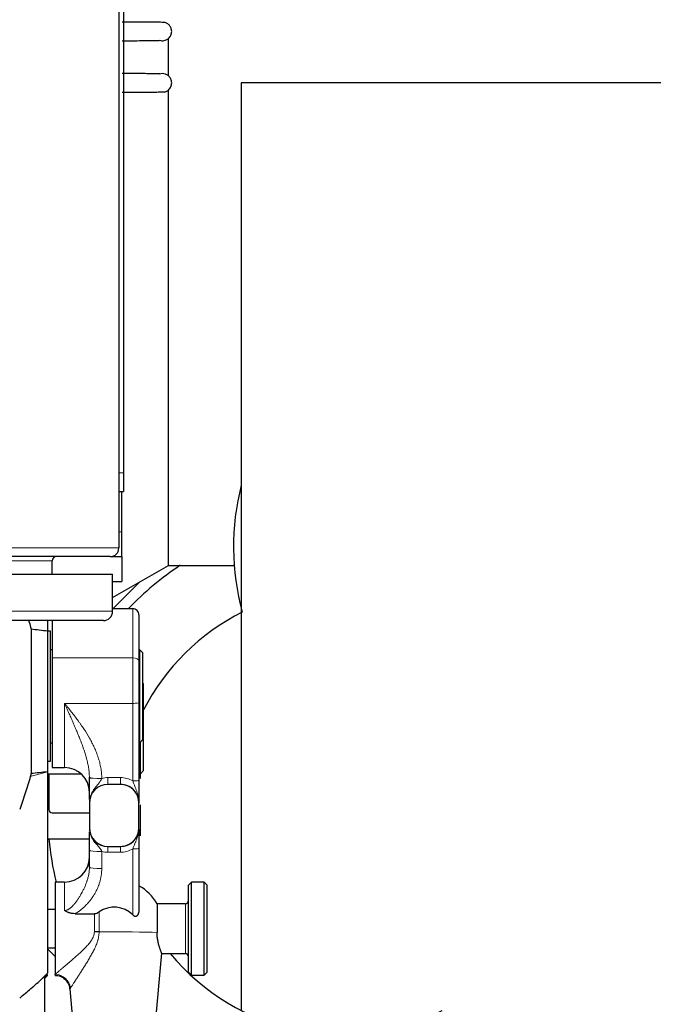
# Model space of a CAD drawing. Header units: inches. Extents: x 0 to 20790, y -12 to 14700.
# Tile 60 of 256: x 7812 to 8017, y 4548 to 4865. Entities that reach past the tile are written whole.
import ezdxf

# ---------------------------------------------------------------- set-up
doc = ezdxf.new("R2010")
doc.units = ezdxf.units.IN
doc.layers.add('1', color=7, linetype='Continuous', true_color=0xffffff)

msp = doc.modelspace()

# ---------------------------------------------------------------- linework, layer by layer
at = {"layer": '1', "color": 2, "linetype": 'Continuous', "lineweight": 25}
for p, q in [((7844.411, 5069.187), (7844.411, 4694.787)), ((7845.911, 5064.987), (7845.911, 4718.987)), ((7860.411, 4847.061), (7860.411, 4859.171)), ((7883.911, 4844.787), (7883.911, 4545.587)), ((8038.911, 4844.787), (7883.911, 4844.787)), ((7860.411, 4689.187), (7860.411, 4842.317)), ((7845.911, 4718.987), (7845.911, 4712.987)), ((7844.411, 4712.987), (7845.911, 4712.987)), ((7845.411, 4699.987), (7845.411, 4712.992)), ((7845.411, 4691.987), (7845.411, 4699.987)), ((7841.611, 4691.987), (7347.211, 4691.987)), ((7822.911, 4686.362), (7822.911, 4690.687)), ((7841.611, 4691.987), (7845.411, 4691.987)), ((7845.411, 4691.987), (7845.411, 4683.987)), ((7842.412, 4678.796), (7860.411, 4689.187)), ((7860.411, 4689.187), (7881.411, 4689.187)), ((7881.637, 4689.187), (7881.411, 4689.187)), ((7347.411, 4686.362), (7842.411, 4686.362)), ((7842.411, 4674.362), (7842.411, 4686.362)), ((7842.411, 4683.987), (7845.411, 4683.987)), ((7842.548, 4675.223), (7851.185, 4683.86)), ((7842.411, 4675.223), (7848.911, 4675.223)), ((7839.411, 4671.362), (7350.411, 4671.362)), ((7821.411, 4671.362), (7821.411, 4668.044)), ((7822.911, 4671.362), (7822.911, 4659.318)), ((7850.911, 4673.196), (7850.911, 4658.246)), ((7816.079, 4668.663), (7816.079, 4622.108)), ((7821.411, 4668.044), (7821.411, 4622.727)), ((7822.411, 4667.987), (7821.411, 4667.987)), ((7822.411, 4646.987), (7822.411, 4667.987)), ((7822.911, 4661.987), (7822.411, 4661.987)), ((7851.161, 4661.987), (7850.911, 4661.987)), ((7851.161, 4646.987), (7851.161, 4661.987)), ((7852.161, 4660.987), (7851.161, 4661.987)), ((7822.911, 4659.318), (7822.911, 4623.987)), ((7852.161, 4646.987), (7852.161, 4660.987)), ((7850.911, 4658.246), (7850.911, 4644.877)), ((7852.411, 4650.987), (7852.161, 4651.237)), ((7852.411, 4622.987), (7852.411, 4650.987)), ((7822.411, 4625.987), (7822.411, 4646.987)), ((7851.161, 4631.987), (7851.161, 4646.987)), ((7852.161, 4632.987), (7852.161, 4646.987)), ((7850.911, 4644.877), (7850.911, 4619.855)), ((7822.411, 4631.987), (7822.911, 4631.987)), ((7850.911, 4631.987), (7851.161, 4631.987)), ((7851.161, 4631.987), (7852.161, 4632.987)), ((7851.411, 4621.987), (7851.411, 4632.237)), ((7821.411, 4625.987), (7822.411, 4625.987)), ((7822.911, 4623.987), (7826.911, 4623.987)), ((7821.411, 4622.727), (7821.411, 4622.571)), ((7821.411, 4622.571), (7821.411, 4557.605)), ((7821.412, 4621.987), (7832.203, 4621.987)), ((7821.804, 4621.487), (7821.804, 4615.987)), ((7850.911, 4621.987), (7851.411, 4621.987)), ((7851.411, 4621.987), (7852.411, 4622.987)), ((7851.411, 4620.479), (7851.411, 4621.987)), ((7844.911, 4618.533), (7840.911, 4618.533)), ((7821.804, 4615.987), (7821.804, 4610.487)), ((7834.911, 4612.535), (7834.911, 4604.537)), ((7850.911, 4604.537), (7850.911, 4612.535)), ((7851.411, 4601.987), (7851.411, 4611.895)), ((7822.911, 4609.38), (7834.911, 4609.38)), ((7834.911, 4604.483), (7834.911, 4604.537)), ((7850.911, 4604.483), (7850.911, 4604.537)), ((7821.412, 4600.987), (7834.911, 4600.987)), ((7840.911, 4598.539), (7844.911, 4598.539)), ((7834.911, 4591.816), (7834.911, 4597.319)), ((7850.911, 4597.938), (7850.911, 4578.315)), ((7823.911, 4587.009), (7823.911, 4557.318)), ((7826.911, 4587.009), (7823.911, 4587.009)), ((7867.911, 4587.009), (7866.911, 4586.009)), ((7866.911, 4558.009), (7866.911, 4586.009)), ((7867.911, 4557.009), (7867.911, 4587.009)), ((7871.911, 4587.009), (7867.911, 4587.009)), ((7871.911, 4557.009), (7871.911, 4587.009)), ((7872.911, 4586.009), (7871.911, 4587.009)), ((7872.911, 4558.009), (7872.911, 4586.009)), ((7856.768, 4580.009), (7856.768, 4570.782)), ((7865.911, 4580.009), (7856.768, 4580.009)), ((7823.911, 4578.159), (7821.411, 4578.159)), ((7830.282, 4576.842), (7836.508, 4576.842)), ((7821.411, 4565.859), (7823.911, 4565.859)), ((7823.911, 4562.987), (7821.412, 4565.486)), ((7855.574, 4533.842), (7858.271, 4564.113)), ((7858.215, 4564.009), (7865.911, 4564.009)), ((7820.411, 4555.916), (7821.411, 4556.916)), ((7821.411, 4556.916), (7821.411, 4557.243)), ((7823.911, 4557.009), (7823.911, 4557.318)), ((7866.911, 4558.009), (7867.911, 4557.009)), ((7867.911, 4557.009), (7871.911, 4557.009)), ((7871.911, 4557.009), (7872.911, 4558.009)), ((7820.411, 4556.528), (7820.411, 4491.266)), ((7828.58, 4552.573), (7830.249, 4533.842))]:
    msp.add_line(p, q, dxfattribs=at)
at = {"layer": '1', "color": 110, "linetype": 'Continuous', "lineweight": 13}
for p, q in [((7844.411, 4718.987), (7845.911, 4718.987)), ((7844.41, 4699.987), (7845.411, 4699.987)), ((7344.411, 4694.787), (7844.411, 4694.787)), ((7822.911, 4690.687), (7365.911, 4690.687)), ((7347.411, 4674.362), (7842.411, 4674.362)), ((7848.911, 4659.318), (7848.911, 4675.223)), ((7822.911, 4659.318), (7848.911, 4659.318)), ((7848.911, 4644.676), (7848.911, 4659.318)), ((7826.911, 4623.987), (7826.911, 4644.676)), ((7826.911, 4644.676), (7848.911, 4644.676)), ((7848.911, 4619.654), (7848.911, 4644.676)), ((7815.827, 4621.057), (7821.411, 4622.571)), ((7840.911, 4618.533), (7840.911, 4620.729)), ((7840.911, 4620.729), (7844.911, 4620.729)), ((7844.911, 4618.533), (7844.911, 4620.729)), ((7840.911, 4598.46), (7840.911, 4598.539)), ((7840.911, 4598.46), (7840.911, 4596.662)), ((7840.911, 4598.46), (7844.911, 4598.46)), ((7844.911, 4598.46), (7844.911, 4598.539)), ((7844.911, 4598.46), (7844.911, 4596.662)), ((7838.911, 4596.917), (7838.911, 4591.414)), ((7844.911, 4596.662), (7840.911, 4596.662)), ((7848.911, 4576.43), (7848.911, 4597.737)), ((7826.911, 4587.009), (7826.911, 4577.87)), ((7865.911, 4564.009), (7865.911, 4580.009)), ((7836.508, 4570.977), (7836.508, 4576.842)), ((7838.033, 4577.392), (7838.033, 4570.961)), ((7819.681, 4555.887), (7821.411, 4557.605)), ((7820.411, 4556.247), (7821.411, 4557.243))]:
    msp.add_line(p, q, dxfattribs=at)
at = {"layer": '1', "color": 2, "linetype": 'Continuous', "lineweight": 25}
for centre, radius, start, end in [((7961.411, 4695.187), 80, 165.63938, 195.28312), ((7841.611, 4694.787), 2.8, 270, 0), ((7824.211, 4690.687), 1.3, 90, 180), ((7916.411, 4609.787), 95, 123.3, 136.4625), ((7839.411, 4674.362), 3, 270, 0), ((7916.411, 4609.787), 71.906, 116.5725, 152.87625), ((7826.911, 4615.987), 8, 0, 90), ((7822.911, 4621.487), 1.107, 153.15188, 180), ((7822.911, 4610.487), 1.107, 180, 270), ((7916.411, 4609.787), 95, 185.31562, 193.87688), ((7826.911, 4595.009), 8, 270, 0), ((7842.911, 4572.009), 16, 30, 60), ((7865.911, 4581.009), 1, 270, 0), ((7916.411, 4609.787), 71.906, 219.54375, 296.76938), ((7865.911, 4563.009), 1, 0, 90)]:
    msp.add_arc(centre, radius, start, end, dxfattribs=at)
for centre, major_axis, ratio, start_param, end_param in [((7848.911, 4673.196), (0, -2.027), 0.986662, 1.5707963, 3.1415927), ((7840.911, 4612.535), (-6, 0), 0.9997015, 4.712389, 6.2831853), ((7840.911, 4612.505), (0, -6.023), 0.9962165, 3.1415927, 4.712389), ((7844.911, 4612.535), (-6, 0), 0.9997015, 3.1415927, 4.712389), ((7844.911, 4612.505), (0, -6.023), 0.9962165, 1.5707963, 3.1415927), ((7840.911, 4604.537), (-6, 0), 0.9997015, 0, 1.5707963), ((7844.911, 4604.537), (-6, 0), 0.9997015, 1.5707963, 3.1415927), ((7840.911, 4604.483), (0, -6.023), 0.9962165, 4.712389, 6.2831853), ((7844.911, 4604.483), (0, -6.023), 0.9962165, 0, 1.5707963), ((7842.911, 4570.638), (-8.359, 0), 0.9949383, 3.9118238, 5.3355426), ((7836.508, 4570.633), (-5, 0), 0.0688139, 4.402545, 4.7123899)]:
    msp.add_ellipse(centre, major_axis=major_axis, ratio=ratio, start_param=start_param, end_param=end_param, dxfattribs=at)
at = {"layer": '1', "color": 110, "linetype": 'Continuous', "lineweight": 13}
for centre, major_axis, ratio, start_param, end_param in [((7848.911, 4658.246), (-2, 0), 0.5361521, 3.1415927, 4.712389), ((7848.911, 4644.877), (-2, 0), 0.1004873, 1.5707963, 3.1415927), ((7838.911, 4620.876), (4, 0.035), 0.1004835, 3.1475755, 4.7115005), ((7838.911, 4620.708), (-4, 0), 0.0743811, 0, 1.5638248), ((7840.911, 4612.706), (0, -8.022), 0.9972339, 3.1415927, 3.3943694), ((7844.911, 4612.706), (0, -8.022), 0.9972339, 2.6179939, 3.1415927), ((7848.911, 4619.855), (-2, 0), 0.1004873, 1.5707963, 3.1415927), ((7838.911, 4597.319), (-4, 0), 0.1004873, 0, 1.5707963), ((7840.911, 4604.684), (0, -8.022), 0.9972339, 6.0305051, 6.2831853), ((7844.911, 4604.684), (0, -8.022), 0.9972339, 0, 0.5235988), ((7848.911, 4597.938), (2, 0), 0.1004873, 4.712389, 6.2831853), ((7838.911, 4591.816), (-4, 0), 0.1004873, 0, 1.5707963), ((7842.911, 4570.59), (15.937, 0), 0.0244322, 0.5166986, 1.8819093), ((7823.911, 4552.421), (-3.842, 3.2), 0.9658866, 3.9392193, 5.3898312)]:
    msp.add_ellipse(centre, major_axis=major_axis, ratio=ratio, start_param=start_param, end_param=end_param, dxfattribs=at)
at = {"layer": '1', "color": 2, "linetype": 'Continuous', "lineweight": 25}
for points, knots in [([(7859.345, 4864.26), (7859.244, 4864.282), (7858.498, 4864.312), (7856.302, 4864.342), (7854.106, 4864.36), (7851.423, 4864.373), (7848.467, 4864.382), (7846.445, 4864.385), (7845.458, 4864.386)], [0, 0, 0, 0, 0.292601, 0.4384204, 0.5830885, 0.7269061, 0.8698198, 1, 1, 1, 1]), ([(7857.573, 4858.528), (7857.819, 4858.45), (7858.301, 4858.361), (7859.021, 4858.409), (7859.66, 4858.606), (7860.219, 4858.92), (7860.698, 4859.342), (7861.082, 4859.865), (7861.344, 4860.456), (7861.51, 4861.25), (7861.426, 4862.191), (7860.973, 4863.142), (7860.274, 4863.854), (7859.704, 4864.143), (7859.391, 4864.246)], [0, 0, 0, 0, 0.0809368, 0.1574332, 0.2278642, 0.2936862, 0.3616919, 0.4310298, 0.5000197, 0.5670059, 0.6891956, 0.7943788, 0.8984922, 1, 1, 1, 1]), ([(7845.48, 4858.388), (7846.423, 4858.389), (7848.344, 4858.392), (7851.101, 4858.4), (7853.528, 4858.414), (7855.428, 4858.432), (7857.132, 4858.46), (7857.629, 4858.488), (7857.636, 4858.508)], [0, 0, 0, 0, 0.1368812, 0.2872582, 0.4364088, 0.5845113, 0.732029, 1, 1, 1, 1]), ([(7857.608, 4847.657), (7857.6, 4847.679), (7857.107, 4847.708), (7855.412, 4847.739), (7853.517, 4847.758), (7851.094, 4847.772), (7848.342, 4847.782), (7846.423, 4847.785), (7845.48, 4847.786)], [0, 0, 0, 0, 0.2669909, 0.4146523, 0.5629288, 0.7122875, 0.862911, 1, 1, 1, 1]), ([(7859.422, 4841.938), (7859.666, 4842.02), (7860.107, 4842.232), (7860.66, 4842.693), (7861.062, 4843.229), (7861.331, 4843.812), (7861.472, 4844.436), (7861.477, 4845.086), (7861.345, 4845.719), (7861.015, 4846.46), (7860.395, 4847.174), (7859.471, 4847.676), (7858.486, 4847.839), (7857.854, 4847.737), (7857.538, 4847.636)], [0, 0, 0, 0, 0.0804164, 0.1565158, 0.2266171, 0.2921519, 0.3599372, 0.4290823, 0.4978809, 0.5646815, 0.6866616, 0.7921663, 0.8971046, 1, 1, 1, 1]), ([(7845.457, 4841.788), (7846.446, 4841.789), (7848.47, 4841.792), (7851.429, 4841.801), (7854.117, 4841.816), (7856.318, 4841.835), (7858.52, 4841.867), (7859.271, 4841.899), (7859.375, 4841.923)], [0, 0, 0, 0, 0.1301356, 0.2729866, 0.416774, 0.5614404, 0.7072839, 1, 1, 1, 1]), ([(7815.3, 4671.368), (7815.356, 4671.214), (7815.41, 4671.06), (7815.713, 4670.168), (7815.922, 4669.421), (7816.079, 4668.663)], [0, 0, 0, 0, 0.1734256, 0.1734256, 1, 1, 1, 1]), ([(7816.079, 4668.663), (7816.968, 4668.57), (7817.857, 4668.473), (7819.635, 4668.268), (7820.523, 4668.16), (7821.411, 4668.044)], [0, 0, 0, 0, 0.5, 0.5, 1, 1, 1, 1]), ([(7815.827, 4621.057), (7815.338, 4619.254), (7814.806, 4617.467), (7813.665, 4613.923), (7813.056, 4612.166), (7812.411, 4610.422)], [0, 0, 0, 0, 0.5, 0.5, 1, 1, 1, 1]), ([(7816.079, 4622.108), (7816.061, 4622.02), (7816.042, 4621.932), (7816.002, 4621.756), (7815.982, 4621.668), (7815.919, 4621.405), (7815.874, 4621.23), (7815.827, 4621.057)], [0, 0, 0, 0, 0.25, 0.25, 0.5, 0.5, 1, 1, 1, 1]), ([(7816.079, 4622.108), (7816.968, 4622.201), (7817.857, 4622.299), (7819.635, 4622.504), (7820.523, 4622.611), (7821.411, 4622.727)], [0, 0, 0, 0, 0.5, 0.5, 1, 1, 1, 1]), ([(7834.911, 4613.697), (7834.911, 4613.755), (7834.911, 4613.814), (7834.911, 4613.941), (7834.911, 4614.01), (7834.911, 4614.36), (7834.911, 4614.651), (7834.911, 4615.265), (7834.911, 4615.587), (7834.911, 4616.1), (7834.911, 4616.276), (7834.911, 4616.503), (7834.911, 4616.549), (7834.911, 4616.641), (7834.911, 4616.779), (7834.911, 4616.92), (7834.911, 4617.203), (7834.911, 4617.395), (7834.911, 4617.786), (7834.911, 4617.985), (7834.911, 4618.289), (7834.911, 4618.392), (7834.911, 4618.547), (7834.911, 4618.599), (7834.911, 4618.703), (7834.911, 4618.755), (7834.911, 4619.016), (7834.911, 4619.225), (7834.911, 4619.646), (7834.911, 4619.857), (7834.911, 4620.281), (7834.911, 4620.494), (7834.911, 4620.708)], [0, 0, 0, 0, 0.0331999, 0.0331999, 0.0718719, 0.0718719, 0.2265599, 0.2265599, 0.3812479, 0.3812479, 0.458592, 0.458592, 0.477928, 0.477928, 0.497264, 0.535936, 0.535936, 0.61328, 0.61328, 0.690624, 0.690624, 0.729296, 0.729296, 0.748632, 0.748632, 0.767968, 0.767968, 0.845312, 0.845312, 0.922656, 0.922656, 1, 1, 1, 1]), ([(7850.911, 4619.855), (7850.911, 4619.681), (7850.911, 4619.509), (7850.911, 4619.165), (7850.911, 4618.993), (7850.911, 4618.652), (7850.911, 4618.481), (7850.911, 4618.226), (7850.911, 4618.099), (7850.911, 4617.972), (7850.911, 4617.888), (7850.911, 4617.845), (7850.911, 4617.635), (7850.911, 4617.469), (7850.911, 4617.141), (7850.911, 4616.98), (7850.911, 4616.501), (7850.911, 4616.191), (7850.911, 4615.735), (7850.911, 4615.584), (7850.911, 4615.361), (7850.911, 4615.287), (7850.911, 4615.139), (7850.911, 4615.066), (7850.911, 4614.702), (7850.911, 4614.419), (7850.911, 4613.861), (7850.911, 4613.587), (7850.911, 4613.179), (7850.911, 4613.044), (7850.911, 4612.842), (7850.911, 4612.741), (7850.911, 4612.623), (7850.911, 4612.573), (7850.911, 4612.539), (7850.911, 4612.522), (7850.911, 4612.505)], [0, 0, 0, 0, 0.0625, 0.0625, 0.125, 0.125, 0.1875, 0.1875, 0.21875, 0.234375, 0.234375, 0.25, 0.25, 0.3125, 0.3125, 0.375, 0.375, 0.5, 0.5, 0.5625, 0.5625, 0.59375, 0.59375, 0.625, 0.625, 0.75, 0.75, 0.875, 0.875, 0.9375, 0.9375, 0.96875, 0.984375, 0.9921875, 0.9921875, 1, 1, 1, 1]), ([(7834.911, 4597.319), (7834.911, 4597.536), (7834.911, 4597.75), (7834.911, 4598.172), (7834.911, 4598.38), (7834.911, 4598.791), (7834.911, 4598.993), (7834.911, 4599.293), (7834.911, 4599.392), (7834.911, 4599.54), (7834.911, 4599.589), (7834.911, 4599.686), (7834.911, 4599.927), (7834.911, 4600.159), (7834.911, 4600.52), (7834.911, 4600.695), (7834.911, 4601.035), (7834.911, 4601.199), (7834.911, 4601.439), (7834.911, 4601.517), (7834.911, 4601.671), (7834.911, 4601.746), (7834.911, 4602.112), (7834.911, 4602.381), (7834.911, 4602.866), (7834.911, 4603.085), (7834.911, 4603.291)], [0, 0, 0, 0, 0.0840036, 0.0840036, 0.1680072, 0.1680072, 0.2520108, 0.2520108, 0.2940126, 0.2940126, 0.3150135, 0.3150135, 0.3360144, 0.4200181, 0.4200181, 0.5040217, 0.5040217, 0.5880253, 0.5880253, 0.6300271, 0.6300271, 0.6720289, 0.6720289, 0.8400361, 0.8400361, 1, 1, 1, 1]), ([(7850.911, 4604.005), (7850.911, 4603.943), (7850.911, 4603.881), (7850.911, 4603.595), (7850.911, 4603.369), (7850.911, 4602.903), (7850.911, 4602.664), (7850.911, 4602.355), (7850.911, 4602.292), (7850.911, 4602.166), (7850.911, 4602.102), (7850.911, 4601.909), (7850.911, 4601.778), (7850.911, 4601.379), (7850.911, 4601.104), (7850.911, 4600.673), (7850.911, 4600.526), (7850.911, 4600.226), (7850.911, 4600.073), (7850.911, 4599.877), (7850.911, 4599.837), (7850.911, 4599.758), (7850.911, 4599.639), (7850.911, 4599.519), (7850.911, 4599.278), (7850.911, 4599.115), (7850.911, 4598.786), (7850.911, 4598.619), (7850.911, 4598.282), (7850.911, 4598.111), (7850.911, 4597.938)], [0, 0, 0, 0, 0.0382964, 0.0382964, 0.1756826, 0.1756826, 0.3130689, 0.3130689, 0.3474154, 0.3474154, 0.381762, 0.381762, 0.4504551, 0.4504551, 0.5878413, 0.5878413, 0.6565344, 0.6565344, 0.7252275, 0.7252275, 0.7424008, 0.7424008, 0.7595741, 0.7939207, 0.7939207, 0.8626138, 0.8626138, 0.9313069, 0.9313069, 1, 1, 1, 1]), ([(7830.282, 4576.842), (7829.978, 4576.842), (7829.677, 4576.86), (7829.232, 4576.917), (7829.084, 4576.941), (7828.791, 4577.001), (7828.645, 4577.037), (7828.428, 4577.1), (7828.356, 4577.122), (7828.212, 4577.17), (7828.141, 4577.196), (7827.931, 4577.277), (7827.795, 4577.337), (7827.53, 4577.469), (7827.401, 4577.541), (7827.213, 4577.658), (7827.12, 4577.718), (7827.015, 4577.793), (7826.963, 4577.831), (7826.941, 4577.848), (7826.93, 4577.856), (7826.926, 4577.859), (7826.919, 4577.864), (7826.915, 4577.867), (7826.911, 4577.87)], [0, 0, 0, 0, 0.25, 0.25, 0.375, 0.375, 0.5, 0.5, 0.5625, 0.5625, 0.625, 0.625, 0.75, 0.75, 0.875, 0.875, 0.9375, 0.96875, 0.984375, 0.9921875, 0.9921875, 0.9960938, 0.9960938, 1, 1, 1, 1]), ([(7836.508, 4576.842), (7836.647, 4576.842), (7836.784, 4576.856), (7837.051, 4576.908), (7837.182, 4576.947), (7837.343, 4577.008), (7837.375, 4577.021), (7837.439, 4577.048), (7837.533, 4577.09), (7837.625, 4577.138), (7837.805, 4577.238), (7837.921, 4577.312), (7838.033, 4577.392)], [0, 0, 0, 0, 0.25, 0.25, 0.5, 0.5, 0.5625, 0.5625, 0.625, 0.75, 0.75, 1, 1, 1, 1]), ([(7850.911, 4578.315), (7850.911, 4578.154), (7850.904, 4577.994), (7850.875, 4577.678), (7850.853, 4577.521), (7850.808, 4577.288), (7850.79, 4577.211), (7850.751, 4577.058), (7850.729, 4576.982), (7850.691, 4576.868), (7850.678, 4576.831), (7850.65, 4576.757), (7850.636, 4576.72), (7850.589, 4576.611), (7850.556, 4576.54), (7850.48, 4576.404), (7850.438, 4576.338), (7850.379, 4576.261), (7850.367, 4576.245), (7850.342, 4576.215), (7850.329, 4576.2), (7850.29, 4576.157), (7850.262, 4576.13), (7850.203, 4576.079), (7850.172, 4576.055), (7850.123, 4576.024), (7850.106, 4576.014), (7850.071, 4575.995), (7850.054, 4575.987), (7850, 4575.964), (7849.963, 4575.952), (7849.905, 4575.94), (7849.885, 4575.936), (7849.844, 4575.932), (7849.824, 4575.931), (7849.763, 4575.93), (7849.722, 4575.933), (7849.661, 4575.944), (7849.64, 4575.948), (7849.609, 4575.956), (7849.599, 4575.959), (7849.578, 4575.965), (7849.568, 4575.969), (7849.518, 4575.986), (7849.478, 4576.003), (7849.4, 4576.041), (7849.362, 4576.062), (7849.305, 4576.098), (7849.286, 4576.11), (7849.25, 4576.135), (7849.231, 4576.148), (7849.178, 4576.188), (7849.143, 4576.216), (7849.04, 4576.303), (7848.975, 4576.365), (7848.911, 4576.43)], [0, 0, 0, 0, 0.125, 0.125, 0.25, 0.25, 0.3125, 0.3125, 0.375, 0.375, 0.40625, 0.40625, 0.4375, 0.4375, 0.5, 0.5, 0.5625, 0.5625, 0.578125, 0.578125, 0.59375, 0.59375, 0.625, 0.625, 0.65625, 0.65625, 0.671875, 0.671875, 0.6875, 0.6875, 0.71875, 0.71875, 0.734375, 0.734375, 0.75, 0.75, 0.78125, 0.78125, 0.796875, 0.796875, 0.8046875, 0.8046875, 0.8125, 0.8125, 0.84375, 0.84375, 0.875, 0.875, 0.890625, 0.890625, 0.90625, 0.90625, 0.9375, 0.9375, 1, 1, 1, 1]), ([(7858.262, 4564.011), (7858.262, 4564.011), (7858.262, 4564.016), (7858.258, 4564.033), (7858.245, 4564.072), (7858.239, 4564.088), (7858.229, 4564.115), (7858.226, 4564.125), (7858.218, 4564.146), (7858.214, 4564.157), (7858.192, 4564.215), (7858.17, 4564.272), (7858.12, 4564.404), (7858.091, 4564.479), (7858.027, 4564.649), (7857.991, 4564.743), (7857.943, 4564.872), (7857.933, 4564.899), (7857.913, 4564.953), (7857.903, 4564.981), (7857.872, 4565.065), (7857.851, 4565.124), (7857.787, 4565.304), (7857.742, 4565.433), (7857.65, 4565.705), (7857.603, 4565.848), (7857.531, 4566.076), (7857.507, 4566.153), (7857.471, 4566.273), (7857.458, 4566.313), (7857.434, 4566.395), (7857.422, 4566.437), (7857.362, 4566.646), (7857.314, 4566.819), (7857.222, 4567.177), (7857.178, 4567.361), (7857.093, 4567.742), (7857.052, 4567.939), (7856.996, 4568.243), (7856.978, 4568.345), (7856.953, 4568.502), (7856.944, 4568.554), (7856.928, 4568.66), (7856.92, 4568.714), (7856.882, 4568.982), (7856.829, 4569.417), (7856.796, 4569.865), (7856.774, 4570.319), (7856.768, 4570.549), (7856.768, 4570.782)], [0, 0, 0, 0, 0.0025558, 0.0648961, 0.0648961, 0.0960662, 0.0960662, 0.1116513, 0.1116513, 0.1272364, 0.1272364, 0.1895766, 0.1895766, 0.2519169, 0.2519169, 0.3142571, 0.3142571, 0.3298422, 0.3298422, 0.3454273, 0.3454273, 0.3765974, 0.3765974, 0.4389377, 0.4389377, 0.5012779, 0.5012779, 0.532448, 0.532448, 0.5480331, 0.5480331, 0.5636182, 0.5636182, 0.6259584, 0.6259584, 0.6882987, 0.6882987, 0.750639, 0.750639, 0.7818091, 0.7818091, 0.7973942, 0.7973942, 0.8129792, 0.8129792, 0.8753195, 0.9376597, 0.9376597, 1, 1, 1, 1]), ([(7823.896, 4556.938), (7824.169, 4556.954), (7825.01, 4556.92), (7826.383, 4556.295), (7827.682, 4555.095), (7828.389, 4553.739), (7828.524, 4552.877), (7828.541, 4552.559)], [0, 0, 0, 0, 0.1149823, 0.3641021, 0.6229058, 0.8659717, 1, 1, 1, 1]), ([(7812.411, 4549.637), (7813.634, 4550.654), (7814.851, 4551.683), (7817.275, 4553.765), (7818.481, 4554.819), (7819.681, 4555.887)], [0, 0, 0, 0, 0.5, 0.5, 1, 1, 1, 1])]:
    msp.add_open_spline(points, degree=3, knots=knots, dxfattribs=at)
at = {"layer": '1', "color": 110, "linetype": 'Continuous', "lineweight": 13}
for points, knots in [([(7834.911, 4620.838), (7834.907, 4621.361), (7834.88, 4621.881), (7834.786, 4622.913), (7834.72, 4623.427), (7834.556, 4624.448), (7834.458, 4624.956), (7834.291, 4625.716), (7834.232, 4625.968), (7834.139, 4626.347), (7834.107, 4626.473), (7834.042, 4626.724), (7834.009, 4626.85), (7833.84, 4627.478), (7833.694, 4627.976), (7833.385, 4628.969), (7833.223, 4629.462), (7832.884, 4630.446), (7832.707, 4630.936), (7832.344, 4631.914), (7832.157, 4632.403), (7831.774, 4633.378), (7831.578, 4633.865), (7831.179, 4634.841), (7830.977, 4635.328), (7830.669, 4636.061), (7830.565, 4636.305), (7830.358, 4636.794), (7830.253, 4637.039), (7829.938, 4637.773), (7829.726, 4638.263), (7829.3, 4639.244), (7829.085, 4639.734), (7828.654, 4640.718), (7828.438, 4641.21), (7828.003, 4642.197), (7827.786, 4642.691), (7827.458, 4643.434), (7827.294, 4643.806), (7827.103, 4644.241), (7827.007, 4644.458), (7826.959, 4644.567), (7826.939, 4644.614), (7826.925, 4644.645), (7826.918, 4644.66), (7826.911, 4644.676)], [0, 0, 0, 0, 0.0625, 0.0625, 0.125, 0.125, 0.1875, 0.1875, 0.21875, 0.21875, 0.234375, 0.234375, 0.25, 0.25, 0.3125, 0.3125, 0.375, 0.375, 0.4375, 0.4375, 0.5, 0.5, 0.5625, 0.5625, 0.625, 0.625, 0.65625, 0.65625, 0.6875, 0.6875, 0.75, 0.75, 0.8125, 0.8125, 0.875, 0.875, 0.9375, 0.9375, 0.96875, 0.984375, 0.9921875, 0.9960937, 0.9980469, 0.9980469, 1, 1, 1, 1]), ([(7826.911, 4644.676), (7826.934, 4644.648), (7826.956, 4644.62), (7827.001, 4644.563), (7827.068, 4644.479), (7827.225, 4644.282), (7827.539, 4643.889), (7828.167, 4643.102), (7828.702, 4642.425), (7829.766, 4641.067), (7830.466, 4640.155), (7831.319, 4638.998), (7831.489, 4638.765), (7831.825, 4638.299), (7831.992, 4638.065), (7832.489, 4637.359), (7832.814, 4636.886), (7833.766, 4635.453), (7834.37, 4634.482), (7835.218, 4632.994), (7835.49, 4632.492), (7836.012, 4631.477), (7836.262, 4630.964), (7836.735, 4629.923), (7836.959, 4629.396), (7837.274, 4628.593), (7837.425, 4628.189), (7837.568, 4627.78), (7837.662, 4627.506), (7837.707, 4627.369), (7837.929, 4626.683), (7838.089, 4626.131), (7838.369, 4625.019), (7838.489, 4624.46), (7838.687, 4623.335), (7838.765, 4622.768), (7838.874, 4621.627), (7838.906, 4621.053), (7838.911, 4620.474)], [0, 0, 0, 0, 0.0039063, 0.0039063, 0.0078125, 0.015625, 0.03125, 0.0625, 0.125, 0.125, 0.25, 0.25, 0.28125, 0.28125, 0.3125, 0.3125, 0.375, 0.375, 0.5, 0.5, 0.5625, 0.5625, 0.625, 0.625, 0.6875, 0.6875, 0.71875, 0.734375, 0.734375, 0.75, 0.75, 0.8125, 0.8125, 0.875, 0.875, 0.9375, 0.9375, 1, 1, 1, 1]), ([(7838.884, 4620.411), (7838.845, 4620.324), (7838.804, 4620.238), (7838.718, 4620.069), (7838.673, 4619.986), (7838.58, 4619.822), (7838.532, 4619.741), (7838.457, 4619.621), (7838.431, 4619.582), (7838.379, 4619.503), (7838.353, 4619.464), (7838.273, 4619.348), (7838.219, 4619.272), (7838.108, 4619.122), (7838.051, 4619.048), (7837.879, 4618.828), (7837.762, 4618.684), (7837.524, 4618.398), (7837.404, 4618.256), (7837.166, 4617.97), (7837.047, 4617.826), (7836.815, 4617.535), (7836.701, 4617.388), (7836.479, 4617.088), (7836.371, 4616.935), (7836.164, 4616.623), (7836.065, 4616.464), (7835.923, 4616.22), (7835.854, 4616.096), (7835.788, 4615.971), (7835.744, 4615.886), (7835.723, 4615.844), (7835.533, 4615.461), (7835.389, 4615.112), (7835.242, 4614.661), (7835.214, 4614.57), (7835.162, 4614.387), (7835.138, 4614.295), (7835.071, 4614.018), (7835.033, 4613.831), (7834.987, 4613.549), (7834.974, 4613.455), (7834.951, 4613.266), (7834.932, 4613.076), (7834.918, 4612.839), (7834.913, 4612.672), (7834.912, 4612.601), (7834.912, 4612.553), (7834.911, 4612.529), (7834.911, 4612.505)], [0, 0, 0, 0, 0.03125, 0.03125, 0.0625, 0.0625, 0.09375, 0.09375, 0.109375, 0.109375, 0.125, 0.125, 0.15625, 0.15625, 0.1875, 0.1875, 0.25, 0.25, 0.3125, 0.3125, 0.375, 0.375, 0.4375, 0.4375, 0.5, 0.5, 0.5625, 0.5625, 0.59375, 0.609375, 0.609375, 0.625, 0.625, 0.75, 0.75, 0.78125, 0.78125, 0.8125, 0.8125, 0.875, 0.875, 0.90625, 0.90625, 0.9375, 0.96875, 0.984375, 0.9921875, 0.9921875, 1, 1, 1, 1]), ([(7848.911, 4619.654), (7848.964, 4619.504), (7849.018, 4619.355), (7849.128, 4619.058), (7849.184, 4618.911), (7849.299, 4618.616), (7849.358, 4618.47), (7849.446, 4618.25), (7849.475, 4618.177), (7849.534, 4618.031), (7849.564, 4617.959), (7849.652, 4617.741), (7849.711, 4617.596), (7849.827, 4617.306), (7849.884, 4617.161), (7849.997, 4616.871), (7850.052, 4616.726), (7850.159, 4616.435), (7850.211, 4616.289), (7850.31, 4615.995), (7850.358, 4615.848), (7850.449, 4615.552), (7850.492, 4615.403), (7850.612, 4614.956), (7850.682, 4614.656), (7850.766, 4614.201), (7850.791, 4614.049), (7850.824, 4613.819), (7850.834, 4613.743), (7850.852, 4613.589), (7850.86, 4613.512), (7850.882, 4613.28), (7850.893, 4613.125), (7850.904, 4612.893), (7850.908, 4612.777), (7850.911, 4612.641), (7850.911, 4612.583), (7850.911, 4612.544), (7850.911, 4612.525), (7850.911, 4612.505)], [0, 0, 0, 0, 0.0625, 0.0625, 0.125, 0.125, 0.1875, 0.1875, 0.21875, 0.21875, 0.25, 0.25, 0.3125, 0.3125, 0.375, 0.375, 0.4375, 0.4375, 0.5, 0.5, 0.5625, 0.5625, 0.625, 0.625, 0.75, 0.75, 0.8125, 0.8125, 0.84375, 0.84375, 0.875, 0.875, 0.9375, 0.9375, 0.96875, 0.984375, 0.9921875, 0.9921875, 1, 1, 1, 1]), ([(7834.911, 4604.483), (7834.911, 4604.46), (7834.912, 4604.437), (7834.912, 4604.391), (7834.913, 4604.321), (7834.918, 4604.159), (7834.927, 4604.02), (7834.939, 4603.882), (7834.943, 4603.835), (7834.953, 4603.743), (7834.969, 4603.606), (7834.989, 4603.469), (7835.066, 4603.018), (7835.156, 4602.665), (7835.391, 4601.977), (7835.536, 4601.641), (7835.728, 4601.274), (7835.749, 4601.233), (7835.794, 4601.153), (7835.861, 4601.032), (7835.931, 4600.914), (7836.075, 4600.681), (7836.175, 4600.529), (7836.385, 4600.232), (7836.494, 4600.087), (7836.719, 4599.804), (7836.834, 4599.665), (7837.07, 4599.391), (7837.19, 4599.256), (7837.431, 4598.989), (7837.552, 4598.856), (7837.792, 4598.588), (7837.91, 4598.453), (7838.083, 4598.245), (7838.14, 4598.175), (7838.251, 4598.033), (7838.306, 4597.96), (7838.385, 4597.849), (7838.412, 4597.811), (7838.463, 4597.736), (7838.489, 4597.697), (7838.564, 4597.581), (7838.612, 4597.503), (7838.704, 4597.342), (7838.748, 4597.259), (7838.833, 4597.091), (7838.873, 4597.005), (7838.911, 4596.917)], [0, 0, 0, 0, 0.0078125, 0.0078125, 0.015625, 0.03125, 0.0625, 0.0625, 0.078125, 0.078125, 0.09375, 0.125, 0.125, 0.25, 0.25, 0.375, 0.375, 0.390625, 0.390625, 0.40625, 0.4375, 0.4375, 0.5, 0.5, 0.5625, 0.5625, 0.625, 0.625, 0.6875, 0.6875, 0.75, 0.75, 0.8125, 0.8125, 0.84375, 0.84375, 0.875, 0.875, 0.890625, 0.890625, 0.90625, 0.90625, 0.9375, 0.9375, 0.96875, 0.96875, 1, 1, 1, 1]), ([(7850.911, 4604.483), (7850.911, 4604.465), (7850.911, 4604.447), (7850.911, 4604.411), (7850.911, 4604.356), (7850.908, 4604.229), (7850.904, 4604.121), (7850.893, 4603.904), (7850.882, 4603.759), (7850.86, 4603.542), (7850.852, 4603.47), (7850.834, 4603.326), (7850.824, 4603.255), (7850.791, 4603.04), (7850.766, 4602.898), (7850.682, 4602.473), (7850.612, 4602.193), (7850.492, 4601.775), (7850.449, 4601.637), (7850.358, 4601.361), (7850.31, 4601.223), (7850.211, 4600.949), (7850.159, 4600.812), (7850.052, 4600.54), (7849.997, 4600.404), (7849.884, 4600.132), (7849.827, 4599.996), (7849.711, 4599.723), (7849.652, 4599.587), (7849.564, 4599.38), (7849.534, 4599.311), (7849.475, 4599.173), (7849.446, 4599.103), (7849.358, 4598.894), (7849.299, 4598.753), (7849.184, 4598.468), (7849.128, 4598.325), (7849.018, 4598.034), (7848.964, 4597.887), (7848.911, 4597.737)], [0, 0, 0, 0, 0.0078125, 0.0078125, 0.015625, 0.03125, 0.0625, 0.0625, 0.125, 0.125, 0.15625, 0.15625, 0.1875, 0.1875, 0.25, 0.25, 0.375, 0.375, 0.4375, 0.4375, 0.5, 0.5, 0.5625, 0.5625, 0.625, 0.625, 0.6875, 0.6875, 0.75, 0.75, 0.78125, 0.78125, 0.8125, 0.8125, 0.875, 0.875, 0.9375, 0.9375, 1, 1, 1, 1]), ([(7826.911, 4577.87), (7827.094, 4577.87), (7827.271, 4577.894), (7827.489, 4577.949), (7827.532, 4577.961), (7827.618, 4577.988), (7827.661, 4578.002), (7827.746, 4578.034), (7827.788, 4578.051), (7827.871, 4578.086), (7827.913, 4578.105), (7828.035, 4578.164), (7828.114, 4578.206), (7828.268, 4578.296), (7828.343, 4578.344), (7828.564, 4578.492), (7828.705, 4578.599), (7828.977, 4578.826), (7829.108, 4578.945), (7829.268, 4579.099), (7829.3, 4579.131), (7829.363, 4579.193), (7829.395, 4579.225), (7829.488, 4579.321), (7829.549, 4579.385), (7829.73, 4579.58), (7829.847, 4579.712), (7830.076, 4579.981), (7830.187, 4580.117), (7830.405, 4580.392), (7830.512, 4580.531), (7830.722, 4580.812), (7830.825, 4580.954), (7831.129, 4581.382), (7831.324, 4581.673), (7831.704, 4582.261), (7831.888, 4582.56), (7832.156, 4583.013), (7832.244, 4583.165), (7832.373, 4583.394), (7832.416, 4583.471), (7832.501, 4583.625), (7832.543, 4583.702), (7832.752, 4584.089), (7832.912, 4584.402), (7833.219, 4585.033), (7833.366, 4585.351), (7833.644, 4585.996), (7833.776, 4586.322), (7833.96, 4586.817), (7834.02, 4586.983), (7834.105, 4587.233), (7834.133, 4587.317), (7834.188, 4587.485), (7834.215, 4587.57), (7834.345, 4587.992), (7834.439, 4588.331), (7834.603, 4589.015), (7834.674, 4589.359), (7834.789, 4590.052), (7834.834, 4590.401), (7834.895, 4591.104), (7834.911, 4591.458), (7834.911, 4591.816)], [0, 0, 0, 0, 0.03125, 0.03125, 0.0390625, 0.0390625, 0.046875, 0.046875, 0.0546875, 0.0546875, 0.0625, 0.0625, 0.078125, 0.078125, 0.09375, 0.09375, 0.125, 0.125, 0.15625, 0.15625, 0.1640625, 0.1640625, 0.171875, 0.171875, 0.1875, 0.1875, 0.21875, 0.21875, 0.25, 0.25, 0.28125, 0.28125, 0.3125, 0.3125, 0.375, 0.375, 0.4375, 0.4375, 0.46875, 0.46875, 0.484375, 0.484375, 0.5, 0.5, 0.5625, 0.5625, 0.625, 0.625, 0.6875, 0.6875, 0.71875, 0.71875, 0.734375, 0.734375, 0.75, 0.75, 0.8125, 0.8125, 0.875, 0.875, 0.9375, 0.9375, 1, 1, 1, 1]), ([(7838.911, 4591.414), (7838.911, 4591.042), (7838.897, 4590.673), (7838.841, 4589.941), (7838.8, 4589.577), (7838.692, 4588.855), (7838.625, 4588.496), (7838.466, 4587.783), (7838.283, 4587.076), (7838.051, 4586.377), (7837.89, 4585.944), (7837.858, 4585.857), (7837.79, 4585.684), (7837.756, 4585.598), (7837.651, 4585.341), (7837.579, 4585.17), (7837.354, 4584.664), (7837.033, 4584.001), (7836.673, 4583.361), (7836.295, 4582.731), (7836.096, 4582.421), (7835.68, 4581.813), (7835.462, 4581.514), (7835.178, 4581.147), (7835.121, 4581.074), (7835.005, 4580.929), (7834.831, 4580.713), (7834.652, 4580.501), (7834.288, 4580.083), (7834.038, 4579.813), (7833.524, 4579.287), (7833.259, 4579.033), (7832.712, 4578.54), (7832.431, 4578.302), (7831.996, 4577.959), (7831.848, 4577.847), (7831.623, 4577.684), (7831.547, 4577.63), (7831.395, 4577.523), (7831.318, 4577.471), (7831.085, 4577.316), (7830.928, 4577.216), (7830.608, 4577.023), (7830.446, 4576.93), (7830.282, 4576.842)], [0, 0, 0, 0, 0.0625, 0.0625, 0.125, 0.125, 0.1875, 0.1875, 0.25, 0.3125, 0.3125, 0.328125, 0.328125, 0.34375, 0.34375, 0.375, 0.375, 0.4375, 0.5, 0.5, 0.5625, 0.5625, 0.625, 0.625, 0.640625, 0.640625, 0.65625, 0.6875, 0.6875, 0.75, 0.75, 0.8125, 0.8125, 0.875, 0.875, 0.90625, 0.90625, 0.921875, 0.921875, 0.9375, 0.9375, 0.96875, 0.96875, 1, 1, 1, 1]), ([(7823.911, 4557.318), (7823.939, 4557.342), (7823.967, 4557.368), (7824.013, 4557.409), (7824.029, 4557.423), (7824.061, 4557.451), (7824.143, 4557.523), (7824.235, 4557.603), (7824.471, 4557.807), (7824.651, 4557.961), (7825.049, 4558.299), (7825.267, 4558.484), (7825.532, 4558.707), (7825.562, 4558.732), (7825.622, 4558.783), (7825.652, 4558.809), (7825.744, 4558.886), (7825.805, 4558.938), (7825.993, 4559.096), (7826.121, 4559.204), (7826.514, 4559.535), (7826.787, 4559.765), (7827.352, 4560.242), (7827.644, 4560.489), (7828.244, 4560.999), (7828.552, 4561.262), (7828.945, 4561.6), (7829.025, 4561.669), (7829.183, 4561.806), (7829.422, 4562.012), (7829.663, 4562.222), (7830.147, 4562.645), (7830.472, 4562.933), (7831.127, 4563.519), (7831.456, 4563.818), (7832.115, 4564.429), (7832.444, 4564.742), (7832.937, 4565.222), (7833.101, 4565.385), (7833.427, 4565.714), (7833.589, 4565.881), (7833.83, 4566.136), (7833.911, 4566.222), (7834.07, 4566.395), (7834.15, 4566.483), (7834.387, 4566.747), (7834.542, 4566.926), (7834.845, 4567.291), (7834.993, 4567.477), (7835.28, 4567.857), (7835.418, 4568.051), (7835.615, 4568.351), (7835.679, 4568.452), (7835.802, 4568.659), (7835.862, 4568.764), (7835.948, 4568.924), (7835.99, 4569.005), (7836.03, 4569.087), (7836.057, 4569.143), (7836.07, 4569.17), (7836.134, 4569.309), (7836.182, 4569.422), (7836.313, 4569.763), (7836.384, 4569.997), (7836.445, 4570.298), (7836.456, 4570.359), (7836.475, 4570.481), (7836.483, 4570.543), (7836.502, 4570.728), (7836.508, 4570.852), (7836.508, 4570.977)], [0, 0, 0, 0, 0.015625, 0.015625, 0.0234375, 0.0234375, 0.03125, 0.0625, 0.0625, 0.125, 0.125, 0.1875, 0.1875, 0.1953125, 0.1953125, 0.203125, 0.203125, 0.21875, 0.21875, 0.25, 0.25, 0.3125, 0.3125, 0.375, 0.375, 0.4375, 0.4375, 0.453125, 0.453125, 0.46875, 0.5, 0.5, 0.5625, 0.5625, 0.625, 0.625, 0.6875, 0.6875, 0.71875, 0.71875, 0.75, 0.75, 0.765625, 0.765625, 0.78125, 0.78125, 0.8125, 0.8125, 0.84375, 0.84375, 0.875, 0.875, 0.890625, 0.890625, 0.90625, 0.90625, 0.9140625, 0.9179688, 0.9179688, 0.921875, 0.921875, 0.9375, 0.9375, 0.96875, 0.96875, 0.9765625, 0.9765625, 0.984375, 0.984375, 1, 1, 1, 1]), ([(7838.033, 4570.961), (7838.035, 4570.697), (7838.024, 4570.435), (7837.979, 4569.916), (7837.945, 4569.658), (7837.856, 4569.146), (7837.801, 4568.892), (7837.722, 4568.576), (7837.705, 4568.513), (7837.671, 4568.388), (7837.619, 4568.2), (7837.563, 4568.014), (7837.444, 4567.646), (7837.359, 4567.403), (7837.178, 4566.924), (7837.082, 4566.687), (7836.882, 4566.218), (7836.778, 4565.986), (7836.563, 4565.526), (7836.452, 4565.297), (7836.282, 4564.958), (7836.225, 4564.845), (7836.109, 4564.621), (7836.051, 4564.51), (7835.876, 4564.177), (7835.757, 4563.958), (7835.398, 4563.306), (7835.155, 4562.879), (7834.664, 4562.04), (7834.416, 4561.628), (7833.921, 4560.815), (7833.674, 4560.416), (7833.181, 4559.628), (7832.936, 4559.241), (7832.632, 4558.765), (7832.572, 4558.67), (7832.481, 4558.528), (7832.451, 4558.481), (7832.391, 4558.387), (7832.241, 4558.153), (7832.093, 4557.923), (7831.742, 4557.38), (7831.514, 4557.028), (7831.072, 4556.347), (7830.858, 4556.019), (7830.55, 4555.545), (7830.449, 4555.391), (7830.301, 4555.164), (7830.253, 4555.089), (7830.157, 4554.942), (7830.109, 4554.869), (7829.876, 4554.51), (7829.703, 4554.244), (7829.466, 4553.878), (7829.391, 4553.762), (7829.25, 4553.542), (7829.183, 4553.438), (7829.059, 4553.244), (7829.002, 4553.153), (7828.936, 4553.049), (7828.923, 4553.028), (7828.898, 4552.988), (7828.886, 4552.969), (7828.85, 4552.912), (7828.828, 4552.876), (7828.807, 4552.842)], [0, 0, 0, 0, 0.03125, 0.03125, 0.0625, 0.0625, 0.09375, 0.09375, 0.1015625, 0.1015625, 0.109375, 0.125, 0.125, 0.15625, 0.15625, 0.1875, 0.1875, 0.21875, 0.21875, 0.25, 0.25, 0.265625, 0.265625, 0.28125, 0.28125, 0.3125, 0.3125, 0.375, 0.375, 0.4375, 0.4375, 0.5, 0.5, 0.5625, 0.5625, 0.578125, 0.578125, 0.5859375, 0.5859375, 0.59375, 0.625, 0.625, 0.6875, 0.6875, 0.75, 0.75, 0.78125, 0.78125, 0.796875, 0.796875, 0.8125, 0.8125, 0.875, 0.875, 0.90625, 0.90625, 0.9375, 0.9375, 0.96875, 0.96875, 0.9765625, 0.9765625, 0.984375, 0.984375, 1, 1, 1, 1]), ([(7828.807, 4552.842), (7828.771, 4552.784), (7828.708, 4552.683), (7828.64, 4552.571), (7828.599, 4552.498), (7828.59, 4552.474), (7828.589, 4552.468), (7828.589, 4552.467), (7828.589, 4552.467)], [0, 0, 0, 0, 0.2454364, 0.4908728, 0.7363093, 0.9817457, 0.9817457, 1, 1, 1, 1])]:
    msp.add_open_spline(points, degree=3, knots=knots, dxfattribs=at)
at = {"layer": '1', "color": 2, "linetype": 'Continuous', "lineweight": 25}
for points in [[(7834.911, 4620.708), (7834.911, 4620.752), (7834.911, 4620.795), (7834.911, 4620.838)], [(7819.681, 4555.887), (7819.924, 4556.102), (7820.168, 4556.316), (7820.411, 4556.528)]]:
    msp.add_open_spline(points, degree=3, dxfattribs=at)
at = {"layer": '1', "color": 110, "linetype": 'Continuous', "lineweight": 13}
msp.add_open_spline([(7838.911, 4620.474), (7838.902, 4620.453), (7838.893, 4620.432), (7838.884, 4620.411)], degree=3, dxfattribs=at)

doc.saveas('drawing.dxf')
